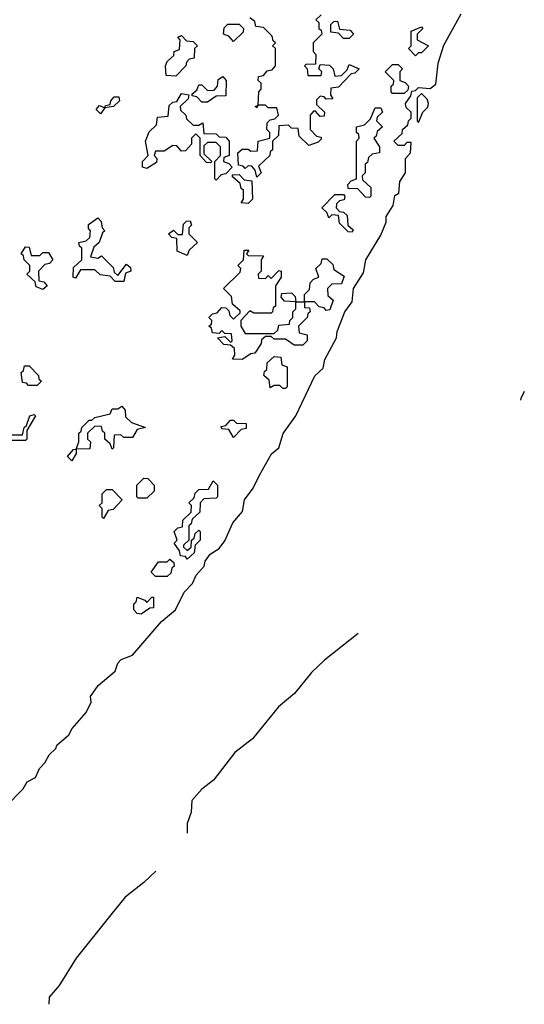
# Model space of a CAD drawing. Extents: x 2494118 to 2687960, y 757339 to 915227.
# Tile 200 of 256: x 2668675 to 2670421, y 780470 to 783875. Entities that reach past the tile are written whole.
import ezdxf

# ---------------------------------------------------------------- set-up
doc = ezdxf.new("R2010")
doc.units = 0

msp = doc.modelspace()

# ---------------------------------------------------------------- linework, layer by layer
at = {"layer": '0CON20XD'}
for points in [[(2669718.3, 783891.7), (2669700, 783875), (2669710, 783865), (2669710, 783845), (2669718.3, 783838.3), (2669720, 783825), (2669690, 783795), (2669690, 783765), (2669700, 783755), (2669698.3, 783721.7), (2669665, 783720), (2669660, 783715), (2669670, 783705), (2669671.7, 783681.7), (2669718.3, 783681.7), (2669720, 783695), (2669710, 783705), (2669715, 783720), (2669747.5, 783717.5), (2669760, 783705), (2669765, 783680), (2669788.3, 783681.7), (2669808.3, 783701.7), (2669815, 783720), (2669850, 783705), (2669835, 783690), (2669821.7, 783688.3), (2669778.3, 783641.7), (2669751.7, 783638.3), (2669750, 783615), (2669758.3, 783601.7), (2669735, 783600), (2669728.3, 783608.3), (2669715, 783610), (2669701.7, 783598.3), (2669701.7, 783581.7), (2669730, 783555), (2669728.3, 783541.7), (2669715, 783540), (2669698.3, 783558.3), (2669691.7, 783558.3), (2669680, 783545), (2669680, 783495), (2669701.7, 783471.7), (2669718.3, 783468.3), (2669718.3, 783461.7), (2669708.3, 783451.7), (2669675, 783440), (2669641.7, 783471.7), (2669638.3, 783498.3), (2669615, 783500), (2669605, 783510), (2669571.7, 783508.3), (2669570, 783475), (2669550, 783455), (2669550, 783425), (2669541.7, 783418.3), (2669540, 783405), (2669501.7, 783368.3), (2669510, 783345), (2669495, 783330)], [(2669505, 782300), (2669546.2, 782373.8), (2669571.2, 782395), (2669586.2, 782443.8), (2669630, 782505), (2669696.2, 782643.8), (2669725, 782670), (2669730.4, 782699.5), (2669771.2, 782775), (2669773.6, 782796.4), (2669800, 782865), (2669825, 782900), (2669830, 782945), (2669865, 783000), (2669872.5, 783045), (2669925, 783130), (2669942.5, 783175), (2669942.5, 783195), (2669967.7, 783232.3), (2669973.3, 783266.7), (2669986.7, 783275), (2669990, 783315), (2670010, 783345), (2670010, 783395), (2670026.7, 783415), (2670030, 783450), (2670015, 783450), (2670005, 783440), (2669985, 783440), (2669970, 783455), (2669998.3, 783481.7), (2670000, 783495), (2670018.3, 783511.7), (2670020, 783525), (2670030, 783535), (2670030, 783555), (2670011.7, 783571.7), (2670010, 783585), (2670028.3, 783611.7), (2670031.7, 783628.3), (2670045, 783630), (2670055, 783640), (2670095, 783636.7), (2670115, 783652.5), (2670122.5, 783725), (2670143, 783787), (2670202.5, 783895)], [(2669415, 783800), (2669398.3, 783818.3), (2669380, 783825), (2669383, 783847), (2669395, 783860), (2669435, 783860), (2669450, 783845), (2669448.3, 783831.7), (2669415, 783800)], [(2669495, 783330), (2669490, 783355), (2669478.3, 783368.3), (2669465, 783370), (2669455, 783360), (2669448.3, 783368.3), (2669431.7, 783371.7), (2669430, 783415), (2669445, 783427.5), (2669465, 783427.5), (2669475, 783420), (2669498.3, 783421.7), (2669500, 783455), (2669540, 783465), (2669540, 783485), (2669530, 783495), (2669531.7, 783518.3), (2669541.7, 783528.3), (2669558.3, 783531.7), (2669570, 783545), (2669565, 783570), (2669535, 783570), (2669525, 783580), (2669500, 783580), (2669495, 783570), (2669490, 783575), (2669500, 783580), (2669502.5, 783625), (2669510, 783635), (2669510, 783655), (2669500, 783665), (2669501.7, 783678.3), (2669518.3, 783681.7), (2669531.7, 783698.3), (2669548.3, 783701.7), (2669560, 783715), (2669560, 783775), (2669550, 783785), (2669560, 783795), (2669551.7, 783801.7), (2669548.3, 783818.3), (2669518.3, 783848.3), (2669491.7, 783851.7), (2669488.3, 783868.3), (2669471.7, 783881.7)], [(2669815, 783810), (2669795, 783810), (2669778.3, 783828.3), (2669751.7, 783831.7), (2669751.7, 783858.3), (2669761.7, 783868.3), (2669775, 783870), (2669781.7, 783841.7), (2669818.3, 783838.3), (2669830, 783825), (2669815, 783810)], [(2670045, 783750), (2670020, 783775), (2670030, 783785), (2670030, 783835), (2670065, 783850), (2670070, 783845), (2670050, 783825), (2670050, 783805), (2670090, 783785), (2670065, 783760), (2670055, 783760), (2670045, 783750)], [(2669215, 783680), (2669181.7, 783681.7), (2669180, 783715), (2669185, 783730), (2669208.3, 783751.7), (2669210, 783765), (2669228.3, 783771.7), (2669230, 783805), (2669222.5, 783815), (2669235, 783820), (2669251.7, 783801.7), (2669275, 783800), (2669290, 783785), (2669280, 783775), (2669278.3, 783741.7), (2669261.7, 783738.3), (2669251.7, 783728.3), (2669250, 783715), (2669215, 783680)], [(2670005, 783620), (2669965, 783620), (2669960, 783625), (2669960, 783645), (2669968.3, 783651.7), (2669970, 783665), (2669940, 783695), (2669965, 783720), (2669985, 783720), (2670000, 783705), (2669990, 783695), (2669990, 783665), (2670008.3, 783658.3), (2670020, 783645), (2670018.3, 783631.7), (2670005, 783620)], [(2669325, 783590), (2669305, 783590), (2669288.3, 783608.3), (2669271.7, 783611.7), (2669271.7, 783618.3), (2669288.3, 783631.7), (2669295, 783650), (2669305, 783650), (2669325, 783630), (2669348.3, 783631.7), (2669360, 783645), (2669361.7, 783668.3), (2669378.3, 783678.3), (2669390, 783665), (2669388.3, 783611.7), (2669355, 783610), (2669325, 783590)], [(2669355, 783320), (2669350, 783325), (2669350, 783385), (2669370, 783405), (2669370, 783435), (2669355, 783450), (2669325, 783450), (2669311.7, 783438.3), (2669311.7, 783411.7), (2669340, 783385), (2669335, 783380), (2669321.7, 783381.7), (2669300, 783405), (2669300, 783465), (2669285, 783480), (2669270, 783465), (2669270, 783445), (2669248.3, 783421.7), (2669235, 783420), (2669218.3, 783438.3), (2669205, 783440), (2669175, 783420), (2669145, 783420), (2669140, 783405), (2669150, 783395), (2669148.3, 783381.7), (2669115, 783360), (2669100, 783365), (2669100, 783385), (2669120, 783405), (2669110, 783455), (2669123, 783487), (2669148.3, 783511.7), (2669151.7, 783538.3), (2669188.3, 783541.7), (2669191.7, 783578.3), (2669205, 783590), (2669218.3, 783591.7), (2669235, 783620), (2669260, 783615), (2669258.3, 783601.7), (2669230, 783575), (2669231.7, 783561.7), (2669250, 783545), (2669251.7, 783531.7), (2669275, 783510), (2669295, 783510), (2669308.3, 783518.3), (2669311.7, 783481.7), (2669355, 783480), (2669365, 783470), (2669388.3, 783468.3), (2669400, 783455), (2669400, 783405), (2669381.7, 783398.3), (2669380, 783385), (2669398.3, 783378.3), (2669410, 783365), (2669388.3, 783341.7), (2669371.7, 783338.3), (2669355, 783320)], [(2670055, 783520), (2670070, 783555), (2670087.7, 783572.3), (2670090, 783585), (2670085, 783600), (2670065, 783620), (2670050, 783605), (2670050, 783525), (2670055, 783520)], [(2668955, 783550), (2668940, 783565), (2668951.7, 783578.3), (2668970, 783570), (2668971.7, 783578.3), (2668988.3, 783581.7), (2668990, 783595), (2669001.7, 783608.3), (2669018.3, 783608.3), (2669020, 783595), (2669000, 783575), (2668970, 783570), (2668955, 783550)], [(2669885, 783260), (2669871.7, 783261.7), (2669845, 783290), (2669811.7, 783291.7), (2669810, 783305), (2669821.7, 783318.3), (2669840, 783325), (2669840, 783455), (2669850, 783465), (2669848.3, 783478.3), (2669840, 783485), (2669840, 783505), (2669868.3, 783511.7), (2669888.3, 783531.7), (2669905, 783570), (2669925, 783570), (2669930, 783555), (2669911.7, 783538.3), (2669910, 783525), (2669930, 783505), (2669911.7, 783488.3), (2669908.3, 783471.7), (2669900, 783465), (2669920, 783435), (2669920, 783415), (2669895, 783410), (2669881.7, 783398.3), (2669878.3, 783381.7), (2669870, 783375), (2669870, 783345), (2669860, 783335), (2669861.7, 783321.7), (2669890, 783295), (2669890, 783265), (2669885, 783260)], [(2669465, 783240), (2669441.7, 783241.7), (2669450, 783255), (2669450, 783285), (2669441.7, 783291.7), (2669438.3, 783308.3), (2669411.7, 783331.7), (2669411.7, 783338.3), (2669435, 783340), (2669451.7, 783321.7), (2669478.3, 783318.3), (2669480, 783255), (2669465, 783240)], [(2669825, 783140), (2669811.7, 783141.7), (2669781.7, 783171.7), (2669778.3, 783198.3), (2669755, 783200), (2669745, 783190), (2669738.3, 783208.3), (2669720, 783225), (2669765, 783270), (2669795, 783270), (2669800, 783265), (2669798.3, 783251.7), (2669781.7, 783248.3), (2669771.7, 783238.3), (2669770, 783225), (2669781.7, 783211.7), (2669795, 783210), (2669808.3, 783198.3), (2669810, 783165), (2669828.3, 783148.3), (2669825, 783140)], [(2669035, 782970), (2669005, 782970), (2668988.3, 782988.3), (2668953, 782993), (2668935, 783010), (2668885, 783010), (2668868.3, 782981.7), (2668860, 782985), (2668861.7, 783018.3), (2668890, 783045), (2668890, 783085), (2668881.7, 783091.7), (2668880, 783105), (2668905, 783110), (2668918.3, 783121.7), (2668920, 783145), (2668913, 783153), (2668913, 783167), (2668945, 783190), (2668957, 783177), (2668960, 783155), (2668970, 783145), (2668961.7, 783138.3), (2668950, 783105), (2668931.7, 783088.3), (2668920, 783055), (2668945, 783050), (2668958.3, 783058.3), (2668998.3, 783018.3), (2669001.7, 783001.7), (2669015, 782990), (2669045, 783030), (2669058.3, 783018.3), (2669060, 783005), (2669041.7, 782998.3), (2669035, 782970)], [(2669255, 783060), (2669220, 783075), (2669218.3, 783118.3), (2669201.7, 783121.7), (2669190, 783135), (2669207.5, 783147.5), (2669221.7, 783131.7), (2669238.3, 783131.7), (2669241.7, 783168.3), (2669251.7, 783178.3), (2669265, 783180), (2669270, 783165), (2669260, 783155), (2669260, 783135), (2669290, 783105), (2669261.7, 783078.3), (2669255, 783060)], [(2668755, 782942.5), (2668731.7, 782951.7), (2668728.3, 782968.3), (2668700, 782995), (2668710, 783005), (2668710, 783025), (2668690, 783045), (2668688.3, 783058.3), (2668680, 783065), (2668695, 783090), (2668708.3, 783088.3), (2668715, 783060), (2668745, 783060), (2668755, 783070), (2668775, 783070), (2668790, 783045), (2668778.3, 783031.7), (2668761.7, 783028.3), (2668740, 783005), (2668741.7, 782971.7), (2668758.3, 782968.3), (2668770, 782955), (2668755, 782942.5)], [(2669445, 782700), (2669411.7, 782701.7), (2669420, 782715), (2669418.3, 782738.3), (2669405, 782750), (2669381.7, 782751.7), (2669360, 782775), (2669385, 782780), (2669405, 782760), (2669410, 782765), (2669408.3, 782788.3), (2669385, 782790), (2669375, 782800), (2669365, 782790), (2669341.7, 782791.7), (2669338.3, 782808.3), (2669330, 782815), (2669338.3, 782821.7), (2669340, 782835), (2669330, 782845), (2669341.7, 782858.3), (2669358.3, 782861.7), (2669375, 782880), (2669388.3, 782878.3), (2669398.3, 782868.3), (2669401.7, 782851.7), (2669415, 782840), (2669438.3, 782861.7), (2669438.3, 782868.3), (2669411.7, 782891.7), (2669408.3, 782918.3), (2669380, 782945), (2669438.3, 783001.7), (2669440, 783015), (2669430, 783025), (2669450, 783045), (2669451.7, 783078.3), (2669468.3, 783078.3), (2669460, 783065), (2669465, 783060), (2669518.3, 783058.3), (2669510, 783045), (2669510, 783005), (2669500, 782995), (2669501.7, 782981.7), (2669525, 782980), (2669535, 782990), (2669545, 782980), (2669571.7, 783008.3), (2669580, 783005), (2669580, 782985), (2669560, 782955), (2669560, 782885), (2669551.7, 782878.3), (2669550, 782865), (2669545, 782860), (2669485, 782860), (2669471.7, 782868.3), (2669440, 782835), (2669440, 782815), (2669455, 782790), (2669555, 782790), (2669568.3, 782801.7), (2669571.7, 782818.3), (2669608.3, 782821.7), (2669610, 782835), (2669620, 782845), (2669620, 782865), (2669630, 782875), (2669630, 782900), (2669591.7, 782901.7), (2669580, 782915), (2669581.7, 782928.3), (2669615, 782930), (2669628.3, 782918.3), (2669630, 782900), (2669660, 782900), (2669660, 782925), (2669678.3, 782941.7), (2669680, 782965), (2669691.7, 782978.3), (2669710, 782985), (2669700, 783015), (2669718.3, 783031.7), (2669721.7, 783048.3), (2669738.3, 783048.3), (2669758.3, 783028.3), (2669761.7, 783011.7), (2669798.3, 782988.3), (2669788.3, 782961.7), (2669755, 782960), (2669740, 782945), (2669741.7, 782921.7), (2669760, 782905), (2669748.3, 782871.7), (2669735, 782870), (2669728.3, 782878.3), (2669711.7, 782881.7), (2669695, 782900), (2669660, 782900), (2669660, 782880), (2669678.3, 782878.3), (2669680, 782865), (2669671.7, 782858.3), (2669670, 782845), (2669640, 782815), (2669641.7, 782791.7), (2669670, 782785), (2669670, 782765), (2669655, 782750), (2669625, 782750), (2669595, 782770), (2669555, 782770), (2669545, 782780), (2669525, 782780), (2669511.7, 782768.3), (2669510, 782755), (2669488.3, 782721.7), (2669475, 782720), (2669445, 782700)], [(2669595, 782600), (2669585, 782600), (2669575, 782610), (2669555, 782610), (2669541.7, 782601.7), (2669538.3, 782628.3), (2669520, 782645), (2669521.7, 782658.3), (2669530, 782665), (2669531.7, 782688.3), (2669555, 782710), (2669578.3, 782708.3), (2669581.7, 782681.7), (2669600, 782675), (2669600, 782605), (2669595, 782600)], [(2668735, 782610), (2668705, 782610), (2668698.3, 782618.3), (2668685, 782620), (2668680, 782655), (2668688.3, 782661.7), (2668691.7, 782678.3), (2668708.3, 782678.3), (2668740, 782645), (2668741.7, 782631.7), (2668750, 782625), (2668735, 782610)], [(2670421.1, 782589.4), (2670408.6, 782565), (2670408.2, 782560)], [(2668855, 782350), (2668840, 782365), (2668861.7, 782388.3), (2668870, 782390), (2668880, 782415), (2668880, 782445), (2668888.3, 782451.7), (2668890, 782465), (2668915, 782490), (2668925, 782490), (2668935, 782500), (2668988.3, 782511.7), (2668995, 782530), (2669015, 782530), (2669028.3, 782538.3), (2669040, 782525), (2669041.7, 782501.7), (2669061.7, 782481.7), (2669110, 782465), (2669081.7, 782458.3), (2669065, 782430), (2669035, 782430), (2669025, 782440), (2669001.7, 782438.3), (2669000, 782395), (2668995, 782390), (2668988.3, 782408.3), (2668970, 782425), (2668970, 782445), (2668961.7, 782451.7), (2668958.3, 782468.3), (2668935, 782470), (2668910, 782445), (2668910, 782425), (2668920, 782415), (2668918.3, 782391.7), (2668870, 782390), (2668870, 782375), (2668855, 782350)], [(2668695, 782420), (2668615, 782420), (2668605, 782430), (2668585, 782430), (2668570, 782445), (2668581.7, 782458.3), (2668595, 782460), (2668615, 782440), (2668685, 782440), (2668690, 782465), (2668698.3, 782471.7), (2668710, 782505), (2668725, 782510), (2668730, 782505), (2668700, 782455), (2668700, 782425), (2668695, 782420)], [(2669415, 782430), (2669398.3, 782458.3), (2669375, 782460), (2669371.7, 782468.3), (2669388.3, 782471.7), (2669405, 782490), (2669415, 782490), (2669425, 782480), (2669458.3, 782478.3), (2669458.3, 782461.7), (2669441.7, 782458.3), (2669415, 782430)], [(2668561.7, 781088.3), (2668687.5, 781215), (2668700.7, 781239.3), (2668730, 781255), (2668743.8, 781286.2), (2668762.5, 781305), (2668776.7, 781333.3), (2668800, 781355), (2668803.6, 781366.4), (2668845, 781402.5), (2668856.1, 781423.9), (2668905, 781480), (2668922.5, 781515), (2668920, 781535), (2668947, 781573), (2669005, 781622.5), (2669015, 781650), (2669026.7, 781663.3), (2669065, 781677.5), (2669165.9, 781794.1), (2669213.8, 781835), (2669243.9, 781896.1), (2669273.3, 781925), (2669286, 781954), (2669313.3, 781985), (2669316.7, 782003.3), (2669333.6, 782026.4), (2669365, 782046.7), (2669385, 782072.5), (2669412.5, 782135), (2669446.2, 782175), (2669452.5, 782215), (2669482.5, 782255), (2669505, 782300)], [(2669115, 782220), (2669085, 782220), (2669080, 782225), (2669080, 782265), (2669105, 782290), (2669118.3, 782288.3), (2669140, 782265), (2669140, 782245), (2669115, 782220)], [(2669255, 782010), (2669248.3, 782018.3), (2669231.7, 782021.7), (2669228.3, 782038.3), (2669210, 782065), (2669220, 782075), (2669210, 782105), (2669221.7, 782118.3), (2669238.3, 782121.7), (2669240, 782145), (2669268.3, 782171.7), (2669270, 782195), (2669260, 782205), (2669278.3, 782221.7), (2669281.7, 782238.3), (2669295, 782250), (2669328.3, 782251.7), (2669345, 782280), (2669360, 782265), (2669360, 782225), (2669355, 782220), (2669311.7, 782218.3), (2669300, 782205), (2669298.3, 782171.7), (2669271.7, 782148.3), (2669268.3, 782131.7), (2669260, 782125), (2669260, 782075), (2669241.7, 782058.3), (2669241.7, 782051.7), (2669255, 782040), (2669268.3, 782051.7), (2669270, 782075), (2669278.3, 782081.7), (2669281.7, 782098.3), (2669295, 782110), (2669300, 782105), (2669300, 782075), (2669281.7, 782058.3), (2669278.3, 782031.7), (2669255, 782010)], [(2668965, 782150), (2668960, 782155), (2668960, 782185), (2668950, 782195), (2668960, 782205), (2668960, 782235), (2668975, 782250), (2668995, 782250), (2669030, 782215), (2668998.3, 782181.7), (2668981.7, 782178.3), (2668965, 782150)], [(2669185, 781950), (2669145, 781950), (2669130, 781965), (2669155, 782000), (2669185, 782000), (2669195, 782010), (2669208.3, 781998.3), (2669210, 781985), (2669201.7, 781978.3), (2669198.3, 781961.7), (2669185, 781950)], [(2669095, 781820), (2669081.7, 781821.7), (2669070, 781835), (2669070, 781855), (2669078.3, 781861.7), (2669081.7, 781878.3), (2669108.3, 781868.3), (2669115, 781860), (2669131.7, 781878.3), (2669138.3, 781878.3), (2669138.3, 781841.7), (2669125, 781840), (2669095, 781820)], [(2669846.1, 781753), (2669729.7, 781660.3), (2669685, 781618), (2669625.4, 781544.6), (2669570.4, 781499.5), (2669481.1, 781388.9), (2669419.3, 781340.7), (2669345.7, 781245), (2669305.3, 781214.7), (2669271.1, 781175), (2669268.9, 781135), (2669254.6, 781095.4), (2669254.8, 781062.2)], [(2669146.4, 780930.8), (2669105, 780891.3), (2669039.5, 780840.5), (2668990.7, 780779.3), (2668870.4, 780629.6), (2668811.8, 780535), (2668776.8, 780495), (2668775.6, 780470.5)]]:
    msp.add_lwpolyline(points, dxfattribs=at)

doc.saveas('drawing.dxf')
